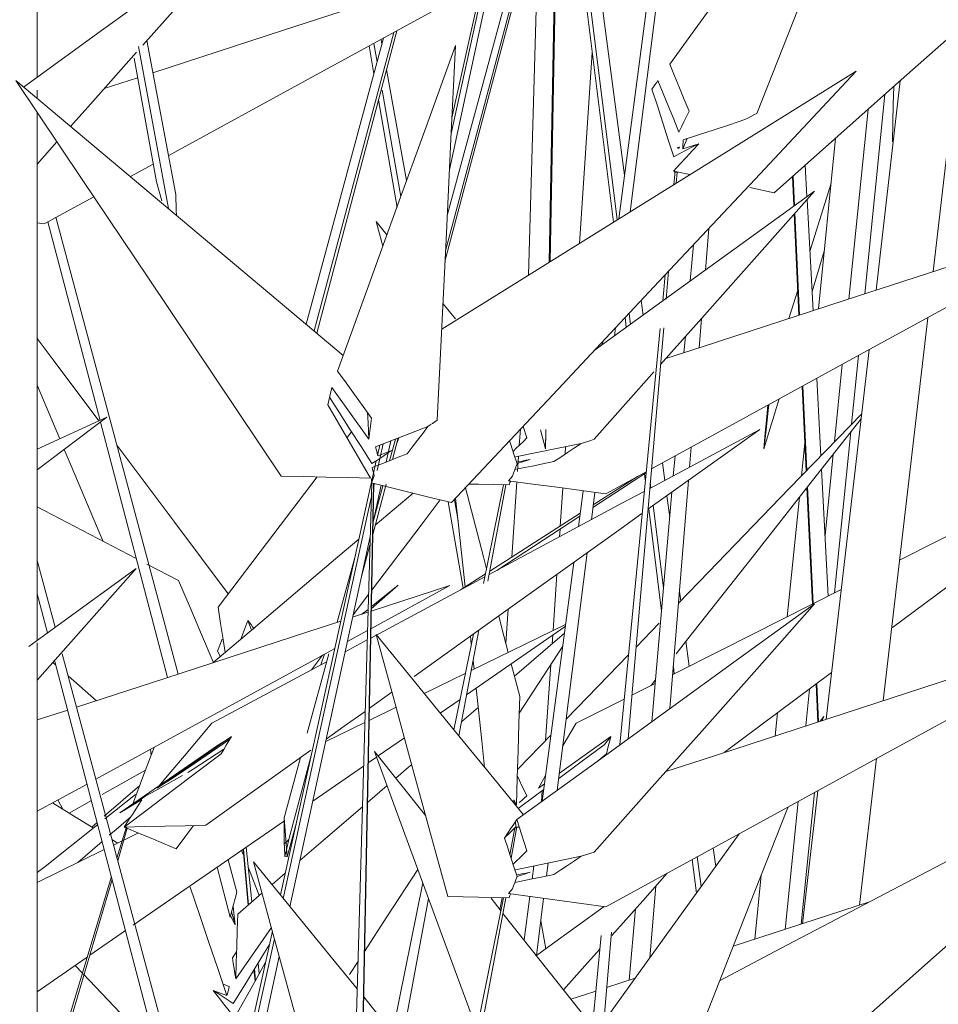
# Model space of a CAD drawing. Header units: millimetres. Extents: x -18075 to 21287, y -2450 to 10088.
# Tile 27 of 47: x -3680 to -3504, y 4723 to 4911. Entities that reach past the tile are written whole.
import ezdxf

# ---------------------------------------------------------------- set-up
doc = ezdxf.new("R2010")
doc.units = ezdxf.units.MM
doc.layers.add('I-FURN', color=30, linetype='Continuous', lineweight=18)

# ---------------------------------------------------------------- blocks, each defined once
blk = doc.blocks.new('Furniture_Interior-Artwork-Decoration_Gotessons_Bambu - Default-470366-East')
at = {"layer": 'I-FURN'}
for p, q in [((-3676.74, 5005.68), (-3676.76, 4900.36)), ((-3551.1, 4971.25), (-3563.28, 4874.55)), ((-3575.14, 4942.4), (-3566.49, 4872.55)), ((-3565.75, 4873.01), (-3574.34, 4941.37)), ((-3571.79, 4938.09), (-3564.34, 4881.57)), ((-3577.61, 4925.81), (-3578.8, 4864.89)), ((-3578.6, 4865.01), (-3577.44, 4925.91)), ((-3583.46, 4922.61), (-3598.72, 4865.02)), ((-3583.9, 4922.37), (-3598.61, 4867.1)), ((-3580.96, 4923.98), (-3582.73, 4862.44)), ((-3565.44, 4873.2), (-3558.96, 4922.5)), ((-3598.29, 4873.82), (-3585.37, 4921.57)), ((-3589.98, 4919.05), (-3597.86, 4882.6)), ((-3591.2, 4918.38), (-3597.52, 4889.56)), ((-3597.38, 4892.53), (-3591.74, 4918.08)), ((-3607.95, 4909.21), (-3623.28, 4851.35)), ((-3499.85, 4910.04), (-3505.3, 4863.1)), ((-3650.23, 4877.9), (-3655.79, 4907.36)), ((-3625.3, 4853.04), (-3610.48, 4907.82)), ((-3608.54, 4908.89), (-3623.75, 4851.74)), ((-3610.95, 4907.57), (-3610.79, 4906.68)), ((-3657.37, 4906.18), (-3651.65, 4875.16)), ((-3613.24, 4906.31), (-3612.32, 4901)), ((-3611.71, 4903.25), (-3612.34, 4906.8)), ((-3658.23, 4903.96), (-3653.94, 4880.3)), ((-3573, 4868.5), (-3570.52, 4905.07)), ((-3609.91, 4901.83), (-3606.06, 4880.57)), ((-3657.56, 4900.24), (-3663.95, 4898.15)), ((-3676.76, 4897.82), (-3676.76, 4896.24)), ((-3607.17, 4877.49), (-3610.76, 4897.82)), ((-3516.21, 4859.55), (-3511.56, 4899.64)), ((-3611.45, 4895.99), (-3607.88, 4875.37)), ((-3514.51, 4897.02), (-3518.36, 4858.85)), ((-3521.39, 4857.86), (-3517.72, 4894.16)), ((-3676.76, 4893.55), (-3676.77, 4792.53)), ((-3553.21, 4886.59), (-3552.37, 4888.57)), ((-3527.24, 4855.96), (-3523.94, 4888.65)), ((-3512.81, 4888.84), (-3513.07, 4887.95)), ((-3673, 4887.95), (-3676.76, 4883.71)), ((-3553.21, 4886.59), (-3550.15, 4887.59)), ((-3658.95, 4881.29), (-3654.55, 4883.7)), ((-3529.76, 4883.48), (-3529.44, 4877.49)), ((-3554.71, 4881.7), (-3554.89, 4879.76)), ((-3554.71, 4882.18), (-3554.73, 4882.02)), ((-3554.28, 4882.11), (-3554.46, 4880.04)), ((-3551.83, 4881.67), (-3554.31, 4882.2)), ((-3554.29, 4882.14), (-3554.28, 4882.11)), ((-3532.19, 4881.31), (-3531.93, 4875.68)), ((-3531.83, 4875.76), (-3532.09, 4881.4)), ((-3653.94, 4880.3), (-3652.93, 4876.65)), ((-3535.7, 4878.2), (-3540.35, 4879.2)), ((-3524.81, 4880.01), (-3528.87, 4866.96)), ((-3675.43, 4872.27), (-3665.96, 4877.45)), ((-3529.41, 4876.94), (-3528.26, 4855.62)), ((-3649.77, 4786.06), (-3673.19, 4873.5)), ((-3531.86, 4874.18), (-3530.96, 4854.74)), ((-3530.85, 4854.78), (-3531.76, 4874.29)), ((-3676.76, 4872.45), (-3675.43, 4872.27)), ((-3674.73, 4872.66), (-3664.75, 4834.61)), ((-3609.83, 4870.15), (-3611.9, 4872.68)), ((-3611.9, 4872.68), (-3610.61, 4867.98)), ((-3548.22, 4871.38), (-3548.86, 4863.41)), ((-3551.77, 4861.31), (-3551.17, 4868.24)), ((-3526.12, 4867.02), (-3528.46, 4859.33)), ((-3556.57, 4862.48), (-3557.05, 4857.48)), ((-3555.92, 4863.17), (-3556.38, 4857.83)), ((-3531.18, 4859.54), (-3532.87, 4854.12)), ((-3596.69, 4854.05), (-3599.1, 4857.01)), ((-3561.18, 4857.56), (-3560.81, 4854.76)), ((-3563.23, 4853.01), (-3563.49, 4855.09)), ((-3564.23, 4854.3), (-3564.01, 4852.45)), ((-3549.61, 4854.15), (-3550.07, 4848.52)), ((-3506.32, 4854.28), (-3514.83, 4780.94)), ((-3566.07, 4852.34), (-3566.27, 4850.81)), ((-3557.56, 4852.2), (-3565.28, 4772.47)), ((-3556.85, 4852.35), (-3563.66, 4773.64)), ((-3552.97, 4847.57), (-3552.7, 4850.67)), ((-3568.61, 4849.11), (-3568.52, 4849.73)), ((-3525.74, 4777.39), (-3517.53, 4848.14)), ((-3519.56, 4847.03), (-3520.88, 4833.91)), ((-3524.15, 4830.53), (-3522.66, 4845.34)), ((-3676.77, 4841.39), (-3672.44, 4831.07)), ((-3527.57, 4842.65), (-3526.78, 4827.81)), ((-3613.3, 4831.05), (-3620.41, 4840.91)), ((-3530.33, 4841.14), (-3529.58, 4824.91)), ((-3529.46, 4825.03), (-3530.22, 4841.2)), ((-3534.75, 4838.72), (-3537.66, 4829.19)), ((-3676.77, 4829.08), (-3663.45, 4835.21)), ((-3663.45, 4835.21), (-3676.77, 4825.14)), ((-3664.66, 4834.29), (-3651.83, 4785.39)), ((-3616.61, 4832.46), (-3617.47, 4831.33)), ((-3612.04, 4829.56), (-3601.98, 4833.45)), ((-3584.5, 4829.85), (-3584.29, 4832.91)), ((-3583.77, 4833.47), (-3583.05, 4831.27)), ((-3580.44, 4832.84), (-3579.5, 4829.19)), ((-3579.43, 4832.86), (-3579.5, 4829.19)), ((-3579.5, 4829.19), (-3579.39, 4832.24)), ((-3559.86, 4817.6), (-3538.48, 4832.87)), ((-3538.48, 4832.87), (-3559.51, 4821.6)), ((-3521.03, 4832.43), (-3524.15, 4801.58)), ((-3610.56, 4830.14), (-3611.69, 4825.03)), ((-3609.09, 4830.71), (-3609.97, 4826.66)), ((-3608.21, 4831.04), (-3609.32, 4826.9)), ((-3607.66, 4831.26), (-3608.75, 4827.13)), ((-3607.94, 4830.19), (-3607.56, 4831.3)), ((-3585.24, 4827.64), (-3572.65, 4830.21)), ((-3530.46, 4824), (-3529.83, 4830.28)), ((-3611.65, 4827.89), (-3611.21, 4829.89)), ((-3575.73, 4828.16), (-3575.63, 4829.6)), ((-3551.6, 4829.49), (-3551.91, 4825.67)), ((-3525.96, 4812.6), (-3524.39, 4828.17)), ((-3630.23, 4743.76), (-3611.87, 4826.9)), ((-3584.84, 4824.83), (-3584.64, 4827.76)), ((-3557.08, 4826.49), (-3556.64, 4823.13)), ((-3555.02, 4824), (-3554.69, 4827.8)), ((-3567.93, 4820.55), (-3560.24, 4824.77)), ((-3560.53, 4824.4), (-3560.39, 4823.22)), ((-3526.64, 4825.31), (-3525.34, 4800.98)), ((-3612.74, 4822.65), (-3617.1, 4671.33)), ((-3612.39, 4822.56), (-3615.25, 4676.46)), ((-3615.16, 4676.72), (-3612.37, 4822.55)), ((-3612.77, 4823.42), (-3612.77, 4823.27)), ((-3610, 4822.43), (-3612.56, 4812.75)), ((-3612.24, 4822.52), (-3612.39, 4821.83)), ((-3586.57, 4823.07), (-3585.81, 4823.95)), ((-3585.95, 4808.44), (-3584.97, 4822.85)), ((-3570.34, 4818.44), (-3561.86, 4823.88)), ((-3559.3, 4821.71), (-3559.42, 4822.68)), ((-3552.12, 4823.13), (-3555.65, 4779.45)), ((-3610.93, 4822.2), (-3612.52, 4814.85)), ((-3610.59, 4822.12), (-3612.5, 4814.95)), ((-3612.09, 4814.53), (-3604.82, 4820.69)), ((-3587.49, 4822.28), (-3591.32, 4803.38)), ((-3587.06, 4822.27), (-3590.51, 4803.83)), ((-3576.66, 4814.39), (-3576.17, 4821.66)), ((-3573.19, 4814.26), (-3572.28, 4821.14)), ((-3570.04, 4820.84), (-3570.7, 4815.59)), ((-3559.13, 4776.93), (-3555.3, 4820.86)), ((-3529.43, 4821.76), (-3528.4, 4799.43)), ((-3528.27, 4799.5), (-3529.32, 4821.91)), ((-3612.84, 4819.77), (-3629.67, 4743.08)), ((-3598.11, 4819.03), (-3595.24, 4802.49)), ((-3596.22, 4815.41), (-3596.93, 4819.44)), ((-3556.25, 4820.18), (-3555.71, 4816.09)), ((-3533.19, 4797.02), (-3530.87, 4819.93)), ((-3559.71, 4817.71), (-3557.28, 4798.12)), ((-3556.89, 4802.58), (-3558.87, 4818.31)), ((-3572.92, 4816.29), (-3588.82, 4805.88)), ((-3576.8, 4812.32), (-3576.7, 4813.81)), ((-3613.05, 4812.4), (-3628.39, 4741.51)), ((-3613.1, 4810.72), (-3614.82, 4804.24)), ((-3571.49, 4809.29), (-3577.22, 4763.82)), ((-3673.35, 4795.02), (-3676.77, 4807.8)), ((-3619.35, 4795.97), (-3615.81, 4809.04)), ((-3580.09, 4761.74), (-3574.08, 4807.44)), ((-3649.74, 4803.98), (-3655.78, 4807.12)), ((-3591.08, 4804.66), (-3612.94, 4792.94)), ((-3595.77, 4802.15), (-3590.97, 4805.22)), ((-3578.02, 4794.36), (-3577.29, 4805.15)), ((-3612.91, 4794.73), (-3597.82, 4802.99)), ((-3597.82, 4802.99), (-3612.85, 4798.09)), ((-3612.84, 4798.57), (-3607.66, 4803.05)), ((-3607.66, 4803.05), (-3612.83, 4798.94)), ((-3553.84, 4801.85), (-3553.6, 4800.06)), ((-3676.77, 4801.4), (-3674.82, 4793.95)), ((-3613.37, 4801.27), (-3616.3, 4797.41)), ((-3613.47, 4797.89), (-3616.4, 4796.93)), ((-3613.45, 4798.44), (-3614.62, 4797.51)), ((-3587.06, 4791.97), (-3586.62, 4798.48)), ((-3637.81, 4792.74), (-3636.44, 4796.32)), ((-3617.41, 4792.26), (-3613.57, 4794.36)), ((-3592.26, 4794.46), (-3596.04, 4774.2)), ((-3594.57, 4782.09), (-3575.7, 4795.14)), ((-3575.65, 4795.52), (-3593.7, 4786.71)), ((-3557.71, 4795.81), (-3562.14, 4791.23)), ((-3642.25, 4790.45), (-3641.39, 4792.7)), ((-3593.28, 4793.72), (-3597.01, 4775.38)), ((-3593.84, 4793.33), (-3593.68, 4791.86)), ((-3575.87, 4793.87), (-3585.42, 4785.66)), ((-3578.19, 4791.87), (-3578.08, 4793.49)), ((-3552.59, 4792.35), (-3551.95, 4787.55)), ((-3676.77, 4792.06), (-3676.79, 4706.46)), ((-3641.74, 4789.45), (-3642.25, 4790.45)), ((-3584.5, 4778.59), (-3576.19, 4791.4)), ((-3673.38, 4788.46), (-3644.83, 4679.63)), ((-3643.5, 4683.63), (-3671.99, 4789.95)), ((-3625.1, 4774.71), (-3620.98, 4789.95)), ((-3622.15, 4789.67), (-3624.28, 4786.86)), ((-3622.48, 4787.82), (-3621.78, 4789.87)), ((-3593.34, 4788.67), (-3593.16, 4786.98)), ((-3673.78, 4788.27), (-3673.19, 4787.75)), ((-3621.4, 4788.41), (-3643.38, 4776.62)), ((-3584.4, 4781.74), (-3586.03, 4788)), ((-3579.45, 4773.31), (-3578.46, 4787.9)), ((-3554.82, 4786.11), (-3555, 4787.51)), ((-3670.85, 4785.69), (-3665.45, 4780.95)), ((-3594.84, 4786.16), (-3602.68, 4782.33)), ((-3559.26, 4783.87), (-3558.43, 4784.93)), ((-3558.49, 4784.26), (-3562.93, 4782.02)), ((-3529.65, 4776.11), (-3528.93, 4783.18)), ((-3527.69, 4784.1), (-3527.36, 4776.86)), ((-3527.22, 4776.9), (-3527.56, 4784.2)), ((-3613.2, 4779.49), (-3608.88, 4782.58)), ((-3599.63, 4778.59), (-3595.84, 4781.21)), ((-3564.45, 4781.25), (-3573.64, 4776.62)), ((-3670.94, 4779.16), (-3676.78, 4777.26)), ((-3608.09, 4779.69), (-3613.25, 4777.17)), ((-3592.37, 4779.68), (-3595.52, 4776.96)), ((-3535.49, 4774.21), (-3535.04, 4778.63)), ((-3526.88, 4777.02), (-3526.22, 4777.93)), ((-3526.22, 4777.93), (-3526.53, 4777.13)), ((-3614.08, 4776.77), (-3621.55, 4773.12)), ((-3653.83, 4764.21), (-3639.58, 4774.08)), ((-3611.51, 4770.37), (-3606.49, 4773.84)), ((-3578.43, 4774.37), (-3584.77, 4767.81)), ((-3576.81, 4767.08), (-3566.97, 4774.08)), ((-3655.08, 4771.64), (-3654.99, 4770.48)), ((-3641.07, 4771.66), (-3646.95, 4767.81)), ((-3644.53, 4757.11), (-3624.41, 4771.49)), ((-3572.63, 4769.24), (-3568.22, 4772.48)), ((-3629.48, 4758.54), (-3626.35, 4770.1)), ((-3624.27, 4770.74), (-3628.63, 4754.35)), ((-3613.41, 4769.06), (-3611.8, 4770.17)), ((-3612.2, 4771.24), (-3602.4, 4758.88)), ((-3567.8, 4770.79), (-3569.59, 4769.34)), ((-3516.12, 4769.86), (-3519.37, 4741.8)), ((-3624.02, 4761.73), (-3614.32, 4768.43)), ((-3656.06, 4767.62), (-3664.32, 4762.99)), ((-3579.45, 4766.61), (-3580.84, 4764.21)), ((-3663.94, 4758.82), (-3657.15, 4764.71)), ((-3609.79, 4764.69), (-3613.55, 4761.46)), ((-3580.84, 4764.21), (-3579.66, 4765.06)), ((-3657.99, 4762.99), (-3663.81, 4758.36)), ((-3580.24, 4761.63), (-3580.1, 4763.75)), ((-3528.01, 4763.35), (-3530.55, 4738.16)), ((-3530.28, 4738.25), (-3527.33, 4763.72)), ((-3671.89, 4760.17), (-3672.81, 4761.96)), ((-3666.39, 4761.83), (-3670.67, 4759.43)), ((-3658.53, 4761), (-3656.73, 4762)), ((-3585.53, 4762), (-3585.61, 4761.42)), ((-3585.04, 4761), (-3585.53, 4762)), ((-3585.48, 4761.27), (-3585.53, 4762)), ((-3533.58, 4737.17), (-3531.11, 4761.66)), ((-3629.49, 4753.55), (-3629.48, 4758.54)), ((-3628.91, 4751.04), (-3629.48, 4758.54)), ((-3666.32, 4756.76), (-3665.3, 4757.65)), ((-3661.51, 4750.83), (-3659.76, 4756.62)), ((-3659.54, 4756.52), (-3661.37, 4750.31)), ((-3659.69, 4756.59), (-3659.74, 4756.43)), ((-3659.71, 4756.6), (-3659.65, 4756.57)), ((-3646.83, 4757.06), (-3650.2, 4752.61)), ((-3627.17, 4757.62), (-3628.91, 4751.04)), ((-3586.28, 4751.46), (-3585.33, 4756.62)), ((-3585.18, 4756.75), (-3585.25, 4757.8)), ((-3585.18, 4756.75), (-3585.25, 4757.8)), ((-3585.18, 4756.75), (-3584.53, 4756.76)), ((-3585.02, 4756.59), (-3585.09, 4756.6)), ((-3585.05, 4756.57), (-3585.02, 4756.59)), ((-3585.05, 4756.57), (-3585.02, 4756.59)), ((-3585.02, 4756.59), (-3585.04, 4756.43)), ((-3585.02, 4756.59), (-3585.04, 4756.43)), ((-3584.99, 4758.19), (-3583.05, 4752.21)), ((-3657.38, 4755.63), (-3660.21, 4754.25)), ((-3585.12, 4756.11), (-3586.06, 4750.78)), ((-3669.02, 4749.95), (-3664.34, 4754)), ((-3661.33, 4753.7), (-3662.46, 4754.4)), ((-3660.39, 4754.16), (-3662.17, 4753.29)), ((-3636.76, 4752.91), (-3635.69, 4742.42)), ((-3547.37, 4752.75), (-3546.9, 4749.22)), ((-3663.93, 4752.43), (-3676.78, 4746.16)), ((-3637.27, 4751.35), (-3637.64, 4752.3)), ((-3637.38, 4752.49), (-3636.4, 4741.8)), ((-3636.33, 4741.86), (-3637.31, 4752.53)), ((-3628.91, 4751.04), (-3629.36, 4751.1)), ((-3585.24, 4748.58), (-3572.65, 4751.16)), ((-3549.7, 4745.35), (-3550.42, 4751.09)), ((-3642.31, 4749.07), (-3639.81, 4739.53)), ((-3638.57, 4744.28), (-3640.24, 4750.51)), ((-3634.27, 4743.64), (-3636.33, 4748.94)), ((-3582.05, 4746.82), (-3581.73, 4749.3)), ((-3578.98, 4749.86), (-3579.29, 4747.39)), ((-3551.39, 4750.55), (-3550.59, 4744.1)), ((-3675.25, 4705.17), (-3662.58, 4747.28)), ((-3629.31, 4747.9), (-3631.83, 4745.73)), ((-3539.42, 4735.27), (-3538.18, 4747.55)), ((-3662.43, 4746.72), (-3674.8, 4704.79)), ((-3602.95, 4746.07), (-3608.76, 4717.47)), ((-3558.39, 4745.45), (-3559.5, 4731.74)), ((-3633.75, 4744.08), (-3638.38, 4740.1)), ((-3587.49, 4743.23), (-3608.76, 4638.41)), ((-3587.06, 4743.22), (-3607.03, 4636.29)), ((-3588.21, 4740.98), (-3587.8, 4743.23)), ((-3586.57, 4744.01), (-3585.81, 4744.9)), ((-3583.59, 4735.14), (-3582.49, 4743.46)), ((-3601.85, 4743.07), (-3607.03, 4715.35)), ((-3589.9, 4743.11), (-3587.97, 4740.67)), ((-3579.83, 4743.1), (-3581.2, 4732.17)), ((-3517.49, 4742.42), (-3543.55, 4733.93)), ((-3639.85, 4739.71), (-3639.81, 4739.53)), ((-3639.56, 4740.5), (-3638.91, 4738.05)), ((-3563.44, 4727.44), (-3562.25, 4741.1)), ((-3580.37, 4738.78), (-3579.41, 4733.47)), ((-3666.71, 4732.2), (-3659.86, 4736.94)), ((-3644.46, 4679.31), (-3631.76, 4736.8)), ((-3638.78, 4727.7), (-3631.92, 4737.53)), ((-3568.81, 4736.02), (-3570.49, 4718.62)), ((-3566.86, 4736.62), (-3568.34, 4719.48)), ((-3631.37, 4735.34), (-3643.79, 4678.75)), ((-3630.45, 4731.99), (-3642.25, 4677.46)), ((-3639.42, 4731.69), (-3638.61, 4732.85)), ((-3676.78, 4725.23), (-3667.22, 4731.85)), ((-3669.52, 4730.26), (-3668.13, 4728.81)), ((-3634.5, 4730.72), (-3634.29, 4728.66)), ((-3616.98, 4728.5), (-3615.4, 4730.94)), ((-3667.98, 4728.65), (-3656, 4716.09)), ((-3635.28, 4729.48), (-3635.07, 4727.25)), ((-3634.99, 4727.4), (-3635.19, 4729.58)), ((-3641.2, 4726.67), (-3640, 4726.21)), ((-3562.34, 4727.8), (-3567.78, 4726.03)), ((-3640.46, 4724.48), (-3643.1, 4725.49))]:
    blk.add_line(p, q, dxfattribs=at)
at = {"layer": 'I-FURN', "flags": 128}
for points in [[(-3555.69, 4902.82), (-3544.46, 4918.41), (-3533.23, 4933.99), (-3522, 4949.57), (-3510.77, 4965.16)], [(-3510.77, 4965.16), (-3517.84, 4947.22), (-3524.9, 4929.28), (-3531.97, 4911.34), (-3539.03, 4893.4)], [(-3442.72, 4960.8), (-3465.96, 4940.15), (-3489.21, 4919.5), (-3512.45, 4898.85), (-3535.7, 4878.2)], [(-3679.39, 4898.45), (-3678.24, 4899.28), (-3664, 4909.6), (-3649.75, 4919.92), (-3635.5, 4930.24)], [(-3635.5, 4930.24), (-3646.03, 4918.36), (-3656.57, 4906.48)], [(-3575.48, 4926.98), (-3602.65, 4918.13), (-3629.82, 4909.27), (-3654.63, 4901.19)], [(-3651.58, 4885.32), (-3650.44, 4885.95), (-3625.46, 4899.63), (-3600.47, 4913.3), (-3575.48, 4926.98)], [(-3619.27, 4844.07), (-3613.63, 4859.65), (-3607.99, 4875.24), (-3602.35, 4890.82), (-3596.71, 4906.4)], [(-3596.71, 4906.4), (-3597.58, 4888.46), (-3598.45, 4870.52), (-3599.32, 4852.58), (-3600.19, 4834.64)], [(-3657.78, 4905.12), (-3667.1, 4894.6), (-3670.39, 4890.89)], [(-3552.01, 4893.8), (-3552.93, 4896.06), (-3553.85, 4898.31), (-3554.77, 4900.57), (-3555.69, 4902.82)], [(-3630.08, 4823.95), (-3642.78, 4842.89), (-3655.48, 4861.83), (-3668.19, 4880.77), (-3680.89, 4899.71)], [(-3680.89, 4899.71), (-3664.13, 4885.65), (-3647.38, 4871.58), (-3630.63, 4857.52), (-3618.18, 4847.07)], [(-3520, 4901.47), (-3541.49, 4888.11), (-3562.97, 4874.74), (-3584.45, 4861.37), (-3599.34, 4852.11)], [(-3597.46, 4818.87), (-3578.1, 4839.52), (-3558.73, 4860.17), (-3539.37, 4880.82), (-3520, 4901.47)], [(-3559.11, 4898.07), (-3558.82, 4898.47), (-3558.54, 4898.87), (-3558.25, 4899.27), (-3557.96, 4899.67)], [(-3557.96, 4899.67), (-3556.96, 4897.2), (-3555.95, 4894.74), (-3554.94, 4892.27), (-3553.94, 4889.8)], [(-3554.94, 4885.1), (-3555.98, 4888.34), (-3557.03, 4891.59), (-3558.07, 4894.83), (-3559.11, 4898.07)], [(-3512.83, 4898.51), (-3512.91, 4895.24), (-3512.99, 4891.59), (-3513.07, 4887.95)], [(-3553.94, 4889.8), (-3553.45, 4890.8), (-3552.97, 4891.8), (-3552.49, 4892.8), (-3552.01, 4893.8)], [(-3541.31, 4892.21), (-3544.27, 4891.24), (-3547.22, 4890.26), (-3550.18, 4889.29), (-3553.14, 4888.32)], [(-3539.03, 4893.4), (-3539.6, 4893.1), (-3540.17, 4892.8), (-3540.74, 4892.51), (-3541.31, 4892.21)], [(-3555, 4882.34), (-3553.79, 4883.65), (-3552.58, 4884.97), (-3551.37, 4886.28), (-3550.15, 4887.59)], [(-3550.15, 4887.59), (-3551.35, 4886.97), (-3552.55, 4886.35), (-3553.75, 4885.72), (-3554.94, 4885.1)], [(-3554.26, 4886.82), (-3554.18, 4886.79), (-3554.09, 4886.77), (-3554, 4886.75), (-3553.91, 4886.72)], [(-3553.86, 4886.91), (-3553.96, 4886.89), (-3554.06, 4886.87), (-3554.16, 4886.84)], [(-3553.91, 4886.72), (-3553.9, 4886.77), (-3553.89, 4886.82), (-3553.88, 4886.87), (-3553.86, 4886.91)], [(-3553.14, 4888.32), (-3553.15, 4887.89), (-3553.17, 4887.45), (-3553.19, 4887.02), (-3553.21, 4886.59)], [(-3554.66, 4882.27), (-3554.83, 4882.3), (-3555, 4882.34)], [(-3554.73, 4882.02), (-3554.72, 4881.94), (-3554.72, 4881.86), (-3554.71, 4881.78), (-3554.71, 4881.7)], [(-3554.72, 4881.74), (-3554.73, 4881.81), (-3554.73, 4881.88), (-3554.73, 4881.95), (-3554.73, 4882.02)], [(-3554.71, 4882.18), (-3554.61, 4882.19), (-3554.51, 4882.2), (-3554.41, 4882.21), (-3554.31, 4882.21)], [(-3554.28, 4882.11), (-3554.39, 4882.13), (-3554.5, 4882.14), (-3554.6, 4882.16), (-3554.71, 4882.18)], [(-3554.31, 4882.21), (-3554.3, 4882.19), (-3554.29, 4882.16)], [(-3650.13, 4873.88), (-3650.15, 4874.85), (-3650.23, 4877.9)], [(-3570.15, 4848), (-3556.5, 4857.88), (-3542.25, 4868.2), (-3528, 4878.53)], [(-3528, 4878.53), (-3538.54, 4866.64), (-3549.07, 4854.76), (-3557.46, 4845.3)], [(-3559.19, 4825.34), (-3542.95, 4834.23), (-3517.96, 4847.91), (-3492.97, 4861.58), (-3467.99, 4875.26)], [(-3467.99, 4875.26), (-3495.15, 4866.41), (-3522.32, 4857.56), (-3549.49, 4848.7), (-3556.45, 4846.44)], [(-3664.96, 4834.52), (-3673.7, 4846.22), (-3676.77, 4850.33)], [(-3612.77, 4835.05), (-3614.39, 4837.3), (-3616.02, 4839.56), (-3617.64, 4841.81), (-3619.27, 4844.07)], [(-3558.72, 4843.89), (-3559.61, 4842.88), (-3570.14, 4831)], [(-3620.41, 4840.91), (-3620.59, 4840.09), (-3620.77, 4839.27), (-3620.95, 4838.45), (-3621.13, 4837.62)], [(-3621.13, 4837.62), (-3619.09, 4834.11), (-3617.04, 4830.6), (-3615, 4827.09), (-3612.95, 4823.58)], [(-3612.72, 4826.34), (-3614.78, 4829.59), (-3616.85, 4832.83), (-3618.92, 4836.08), (-3620.82, 4839.06)], [(-3536.75, 4837.62), (-3536.88, 4836.49), (-3537.27, 4832.84), (-3537.66, 4829.19)], [(-3537.66, 4829.19), (-3537.4, 4832.24), (-3537.13, 4835.29), (-3536.94, 4837.52)], [(-3613.54, 4836.12), (-3613.45, 4834.15), (-3613.3, 4831.05)], [(-3518.95, 4835.9), (-3532.75, 4821.63), (-3550.09, 4803.69), (-3554.02, 4799.63)], [(-3613.3, 4831.05), (-3613.17, 4832.05), (-3613.03, 4833.05), (-3612.9, 4834.05), (-3612.77, 4835.05)], [(-3600.19, 4834.64), (-3600.64, 4834.35), (-3601.09, 4834.05), (-3601.53, 4833.75), (-3601.98, 4833.45)], [(-3554.47, 4789.95), (-3552.22, 4792.82), (-3539.95, 4808.4), (-3527.68, 4823.98), (-3519.07, 4834.93)], [(-3601.98, 4833.45), (-3602.98, 4832.14), (-3603.99, 4830.83), (-3604.99, 4829.51), (-3605.99, 4828.2)], [(-3513.04, 4794.99), (-3487.56, 4813.93), (-3462.08, 4832.87)], [(-3462.08, 4832.87), (-3489.97, 4818.81), (-3511.71, 4807.85)], [(-3584.92, 4826.32), (-3585.52, 4828.17), (-3586.12, 4830.01), (-3586.35, 4830.72)], [(-3585.68, 4828.69), (-3585.08, 4829.28), (-3584.4, 4829.94), (-3583.72, 4830.61), (-3583.05, 4831.27)], [(-3572.65, 4830.21), (-3573.95, 4829.34), (-3575.26, 4828.47), (-3576.57, 4827.6), (-3577.88, 4826.73)], [(-3570.14, 4831), (-3570.77, 4830.8), (-3571.39, 4830.61), (-3572.02, 4830.41), (-3572.65, 4830.21)], [(-3671.59, 4829.06), (-3670.28, 4825.93), (-3664.24, 4811.53)], [(-3640.23, 4801.4), (-3650.43, 4815.06), (-3661.51, 4829.9)], [(-3608.95, 4828.84), (-3609.89, 4828.21), (-3610.83, 4827.59), (-3611.77, 4826.97), (-3612.72, 4826.34)], [(-3605.99, 4828.2), (-3607.66, 4827.55), (-3609.34, 4826.9), (-3611.01, 4826.26), (-3612.68, 4825.61)], [(-3612.04, 4829.56), (-3611.92, 4829.13), (-3611.79, 4828.7), (-3611.67, 4828.27), (-3611.54, 4827.83)], [(-3611.54, 4827.83), (-3610.9, 4828.09), (-3610.25, 4828.34), (-3609.6, 4828.59), (-3608.95, 4828.84)], [(-3585.81, 4823.95), (-3585.59, 4824.54), (-3585.36, 4825.14), (-3585.14, 4825.73), (-3584.92, 4826.32)], [(-3577.88, 4826.73), (-3579.97, 4826.3), (-3582.06, 4825.88), (-3584.15, 4825.45), (-3585.34, 4825.2)], [(-3582.39, 4827.16), (-3583.71, 4826.74), (-3584.92, 4826.36)], [(-3584.83, 4826.66), (-3584.02, 4826.82), (-3583.2, 4826.99), (-3582.39, 4827.16)], [(-3612.68, 4825.61), (-3612.57, 4825.21), (-3612.47, 4824.8), (-3612.36, 4824.4), (-3612.25, 4824)], [(-3560.25, 4824.58), (-3564.77, 4821.63), (-3570.41, 4817.94)], [(-3623.2, 4823.8), (-3631.47, 4812.92), (-3642.16, 4798.86)], [(-3612.95, 4823.58), (-3617.24, 4823.67), (-3621.52, 4823.77), (-3625.8, 4823.86), (-3630.08, 4823.95)], [(-3612.25, 4824), (-3612.39, 4823.67), (-3612.53, 4823.33), (-3612.67, 4823), (-3612.81, 4822.66)], [(-3612.81, 4822.66), (-3608.97, 4821.71), (-3605.13, 4820.77), (-3601.3, 4819.82), (-3597.46, 4818.87)], [(-3612.77, 4823.42), (-3612.66, 4823.43), (-3612.56, 4823.44)], [(-3612.57, 4823.39), (-3612.67, 4823.41), (-3612.77, 4823.42)], [(-3612.77, 4823.27), (-3612.76, 4823.19), (-3612.75, 4823.11), (-3612.74, 4823.03)], [(-3612.75, 4823.06), (-3612.76, 4823.13), (-3612.76, 4823.2), (-3612.77, 4823.27)], [(-3594.13, 4822.42), (-3592.32, 4822.38), (-3589.38, 4822.32), (-3586.45, 4822.26)], [(-3586.57, 4823.07), (-3581.91, 4822.44), (-3577.25, 4821.81), (-3572.59, 4821.18), (-3567.93, 4820.55)], [(-3586.45, 4822.26), (-3586.37, 4822.48), (-3586.28, 4822.71), (-3586.2, 4822.93)], [(-3590.78, 4806.19), (-3591.37, 4808.48), (-3594.82, 4821.69)], [(-3560.6, 4821.01), (-3564.71, 4818.81), (-3590.27, 4805.1)], [(-3599.64, 4819.41), (-3603.31, 4814.56), (-3612.77, 4802.07)], [(-3596.68, 4819.7), (-3596.12, 4814.56), (-3594.85, 4802.74)], [(-3657.82, 4808.18), (-3675.43, 4817.35), (-3676.77, 4818.05)], [(-3604.65, 4785.61), (-3591.51, 4794.99), (-3564.99, 4813.93), (-3561.01, 4816.78)], [(-3590.15, 4805.75), (-3586.02, 4808.4), (-3572.85, 4816.84)], [(-3643.15, 4788.22), (-3635.01, 4795.11), (-3619.23, 4808.48), (-3615.18, 4811.91)], [(-3678.41, 4791.35), (-3672.08, 4795.93), (-3657.84, 4806.25)], [(-3657.84, 4806.25), (-3668.37, 4794.37), (-3676.78, 4784.89)], [(-3643.09, 4788.42), (-3645.3, 4793.61), (-3647.52, 4798.8), (-3649.74, 4803.98)], [(-3522.86, 4802.23), (-3545.75, 4790.68), (-3555.12, 4785.96)], [(-3642.16, 4798.86), (-3641.68, 4795.75), (-3641.19, 4792.65), (-3640.81, 4790.2)], [(-3584.99, 4758.19), (-3570.75, 4768.51), (-3556.5, 4778.83), (-3542.25, 4789.15), (-3528, 4799.47)], [(-3528, 4799.47), (-3538.54, 4787.59), (-3549.07, 4775.71), (-3559.61, 4763.83), (-3570.14, 4751.94)], [(-3618.65, 4796.2), (-3624.99, 4794.13), (-3652.15, 4785.28), (-3669.25, 4779.71)], [(-3636.44, 4796.32), (-3636.13, 4795.49), (-3635.83, 4794.67)], [(-3635.25, 4794.72), (-3635.54, 4795.12), (-3635.84, 4795.52), (-3636.14, 4795.92), (-3636.44, 4796.32)], [(-3586.6, 4790.18), (-3587.89, 4795.11), (-3588.43, 4797.19)], [(-3567.93, 4741.5), (-3542.95, 4755.17), (-3517.96, 4768.85), (-3492.97, 4782.53), (-3467.99, 4796.21)], [(-3467.99, 4796.21), (-3495.15, 4787.35), (-3522.32, 4778.5), (-3549.49, 4769.65), (-3556.45, 4767.38)], [(-3613.62, 4792.58), (-3617.15, 4790.68), (-3617.83, 4790.32)], [(-3583.72, 4759.11), (-3589.08, 4765.68), (-3596.69, 4774.99), (-3604.29, 4784.31), (-3611.9, 4793.62)], [(-3611.9, 4793.62), (-3608.47, 4781.08), (-3605.04, 4768.53), (-3601.61, 4755.99), (-3598.18, 4743.45)], [(-3665.55, 4765.91), (-3647.79, 4775.63), (-3622.8, 4789.31), (-3619.81, 4790.95)], [(-3563.63, 4789.68), (-3567.43, 4785.75), (-3575.51, 4777.39)], [(-3545.29, 4771.02), (-3538.52, 4776.05), (-3524.71, 4786.32)], [(-3592.76, 4783.34), (-3591.68, 4773.26), (-3591.13, 4768.19)], [(-3585.04, 4761), (-3584.88, 4766.18), (-3584.72, 4771.37), (-3584.56, 4776.56), (-3584.4, 4781.74)], [(-3621.45, 4773.61), (-3618.02, 4776.05), (-3614.02, 4778.91)], [(-3643.38, 4776.62), (-3645.99, 4773.52), (-3648.6, 4770.41), (-3651.22, 4767.31), (-3653.83, 4764.21)], [(-3573.64, 4776.62), (-3575.44, 4773.52), (-3576.15, 4772.29)], [(-3647.69, 4768.21), (-3644.43, 4770.47), (-3641.17, 4772.72), (-3639.85, 4773.64)], [(-3642.07, 4772.48), (-3641.45, 4772.88), (-3640.82, 4773.28), (-3640.2, 4773.68), (-3639.58, 4774.08)], [(-3639.58, 4774.08), (-3640.08, 4773.25), (-3640.58, 4772.43), (-3641.07, 4771.61), (-3641.57, 4770.79)], [(-3568.22, 4772.48), (-3567.91, 4772.88), (-3567.6, 4773.28), (-3567.28, 4773.68), (-3566.97, 4774.08)], [(-3568.22, 4772.48), (-3567.91, 4772.88), (-3567.6, 4773.28), (-3567.28, 4773.68)], [(-3566.97, 4774.08), (-3567.18, 4773.25), (-3567.39, 4772.43), (-3567.6, 4771.61), (-3567.8, 4770.79)], [(-3546.14, 4727.34), (-3534.47, 4733.48), (-3509.03, 4746.84), (-3483.59, 4760.21), (-3458.16, 4773.58)], [(-3458.16, 4773.58), (-3481.4, 4752.93), (-3504.65, 4732.27), (-3527.9, 4711.62), (-3529.28, 4710.39)], [(-3660.93, 4759.5), (-3656.22, 4762.75), (-3651.5, 4765.99), (-3646.78, 4769.24), (-3642.07, 4772.48)], [(-3658.53, 4761), (-3656.6, 4766.18), (-3654.66, 4771.37), (-3654.42, 4772)], [(-3576.94, 4766.07), (-3572.63, 4769.24), (-3568.22, 4772.48)], [(-3641.57, 4770.79), (-3646.21, 4767.28), (-3650.85, 4763.77), (-3655.48, 4760.26), (-3660.12, 4756.75)], [(-3592.63, 4717.97), (-3598.29, 4733.36), (-3605.24, 4752.3), (-3612.2, 4771.24)], [(-3653.83, 4764.21), (-3652.3, 4765.21), (-3650.76, 4766.21), (-3649.23, 4767.21), (-3647.69, 4768.21)], [(-3646.95, 4767.81), (-3647.45, 4767.51), (-3647.96, 4767.21)], [(-3605.09, 4768.73), (-3605.68, 4768.23), (-3608.14, 4766.12)], [(-3648.96, 4766.62), (-3650.71, 4765.65), (-3652.46, 4764.67), (-3654.21, 4763.7), (-3655.96, 4762.73)], [(-3584.87, 4766.51), (-3584.45, 4765.65), (-3583.98, 4764.67), (-3583.51, 4763.7), (-3583.04, 4762.73)], [(-3676.78, 4759.77), (-3672.78, 4761.96), (-3667.22, 4765)], [(-3584.73, 4760.34), (-3581.45, 4762.75), (-3579.8, 4763.96)], [(-3655.96, 4762.73), (-3656.6, 4762.29), (-3657.25, 4761.86), (-3657.89, 4761.43), (-3658.53, 4761)], [(-3583.04, 4762.73), (-3583.54, 4762.29), (-3584.04, 4761.86), (-3584.54, 4761.43)], [(-3583.04, 4762.73), (-3583.54, 4762.29), (-3584.04, 4761.86), (-3584.54, 4761.43)], [(-3666.04, 4756.59), (-3669.32, 4758.6), (-3673.85, 4761.37)], [(-3656.73, 4762), (-3657.78, 4761.38), (-3658.83, 4760.75), (-3659.88, 4760.13), (-3660.93, 4759.5)], [(-3660.12, 4756.75), (-3659.27, 4758.06), (-3658.42, 4759.37), (-3657.57, 4760.69), (-3656.73, 4762)], [(-3614.54, 4760.6), (-3622.03, 4754.17), (-3626.48, 4750.34)], [(-3533.04, 4760.59), (-3533.28, 4759.99), (-3540.35, 4742.05), (-3547.41, 4724.11), (-3554.48, 4706.17)], [(-3662.98, 4755.18), (-3661.68, 4756.3), (-3658.8, 4758.79)], [(-3665.19, 4757.26), (-3675.28, 4749.23), (-3676.78, 4748.04)], [(-3660.12, 4756.75), (-3656.22, 4756.84), (-3652.33, 4756.93), (-3648.43, 4757.02), (-3644.53, 4757.11)], [(-3659.77, 4756.61), (-3659.85, 4756.65), (-3659.94, 4756.68), (-3660.03, 4756.71)], [(-3659.83, 4756.15), (-3659.81, 4756.22), (-3659.78, 4756.29), (-3659.76, 4756.36), (-3659.74, 4756.43)], [(-3659.74, 4756.43), (-3659.76, 4756.35), (-3659.78, 4756.27), (-3659.79, 4756.19), (-3659.81, 4756.11)], [(-3650.2, 4752.61), (-3652.59, 4753.61), (-3654.98, 4754.61), (-3657.38, 4755.61), (-3659.77, 4756.61)], [(-3659.69, 4756.59), (-3659.71, 4756.6), (-3659.73, 4756.6), (-3659.75, 4756.61), (-3659.76, 4756.62)], [(-3659.54, 4756.52), (-3659.58, 4756.53), (-3659.61, 4756.55), (-3659.65, 4756.57), (-3659.69, 4756.59)], [(-3658.4, 4737.95), (-3656.1, 4739.54), (-3629.43, 4757.98)], [(-3587.32, 4754.64), (-3586.74, 4755.53), (-3586.15, 4756.42), (-3585.57, 4757.3), (-3584.99, 4758.19)], [(-3587.32, 4754.68), (-3586.36, 4755.61), (-3585.33, 4756.61)], [(-3585.33, 4756.61), (-3585.29, 4756.65), (-3585.25, 4756.68), (-3585.21, 4756.71)], [(-3585.02, 4756.59), (-3585.09, 4756.6), (-3585.17, 4756.6), (-3585.25, 4756.61), (-3585.33, 4756.62)], [(-3585.04, 4756.43), (-3585.06, 4756.35), (-3585.08, 4756.27), (-3585.1, 4756.19), (-3585.12, 4756.11)], [(-3585.12, 4756.15), (-3585.1, 4756.22), (-3585.08, 4756.29), (-3585.06, 4756.36), (-3585.04, 4756.43)], [(-3585.04, 4756.43), (-3585.06, 4756.35), (-3585.08, 4756.27), (-3585.1, 4756.19)], [(-3585.08, 4756.29), (-3585.06, 4756.36), (-3585.04, 4756.43)], [(-3584.92, 4747.27), (-3585.52, 4749.11), (-3586.12, 4750.96), (-3586.72, 4752.8), (-3587.32, 4754.64)], [(-3571.13, 4715.6), (-3559.9, 4731.18), (-3548.67, 4746.77), (-3542.4, 4755.47)], [(-3629.49, 4753.55), (-3629.27, 4753.75), (-3629.06, 4753.95), (-3628.85, 4754.15), (-3628.63, 4754.35)], [(-3629.36, 4751.1), (-3629.4, 4751.72), (-3629.43, 4752.33), (-3629.46, 4752.94), (-3629.49, 4753.55)], [(-3628.63, 4754.35), (-3628.82, 4753.54), (-3629, 4752.73), (-3629.18, 4751.91), (-3629.36, 4751.1)], [(-3585.68, 4749.63), (-3585.08, 4750.23), (-3584.4, 4750.89), (-3583.72, 4751.55), (-3583.05, 4752.21)], [(-3572.65, 4751.16), (-3573.95, 4750.29), (-3575.26, 4749.42), (-3576.57, 4748.55), (-3577.88, 4747.68)], [(-3570.14, 4751.94), (-3570.77, 4751.75), (-3571.39, 4751.55), (-3572.02, 4751.35), (-3572.65, 4751.16)], [(-3621.69, 4699.92), (-3625.12, 4712.47), (-3628.54, 4725.01), (-3631.97, 4737.56), (-3635.4, 4750.1)], [(-3635.4, 4750.1), (-3627.8, 4740.78), (-3620.19, 4731.47), (-3615.55, 4725.78)], [(-3614.1, 4732.94), (-3609.82, 4739.54), (-3603.9, 4748.66)], [(-3585.81, 4744.9), (-3585.59, 4745.49), (-3585.36, 4746.08), (-3585.14, 4746.67), (-3584.92, 4747.27)], [(-3577.88, 4747.68), (-3579.97, 4747.25), (-3582.06, 4746.82), (-3584.15, 4746.39), (-3585.34, 4746.15)], [(-3582.39, 4748.1), (-3583.71, 4747.69), (-3584.92, 4747.31)], [(-3584.83, 4747.6), (-3584.02, 4747.77), (-3583.2, 4747.93), (-3582.39, 4748.1)], [(-3556.21, 4747.92), (-3560.87, 4742.65), (-3566.75, 4736.02)], [(-3640.46, 4724.48), (-3642.22, 4729.67), (-3643.98, 4734.86), (-3645.73, 4740.04), (-3647.49, 4745.23)], [(-3639.81, 4739.53), (-3639.5, 4740.72), (-3639.19, 4741.91), (-3638.88, 4743.1), (-3638.57, 4744.28)], [(-3598.18, 4743.45), (-3595.25, 4743.39), (-3592.32, 4743.33), (-3589.38, 4743.26), (-3586.45, 4743.2)], [(-3586.57, 4744.01), (-3581.91, 4743.38), (-3577.25, 4742.75), (-3572.59, 4742.13), (-3567.93, 4741.5)], [(-3586.45, 4743.2), (-3586.37, 4743.43), (-3586.28, 4743.65), (-3586.2, 4743.88)], [(-3639.26, 4741.63), (-3639.13, 4740.25), (-3638.91, 4738.05)], [(-3581.22, 4732.16), (-3578.83, 4733.89), (-3568.27, 4741.54)], [(-3638.91, 4738.05), (-3639.18, 4738.6), (-3639.44, 4739.15), (-3639.71, 4739.71)], [(-3638.38, 4740.1), (-3638.48, 4737), (-3638.58, 4733.9), (-3638.68, 4730.8), (-3638.78, 4727.7)], [(-3587.62, 4740.23), (-3578.76, 4729.05), (-3569.69, 4717.6)], [(-3639.24, 4722.99), (-3637.25, 4726.23), (-3635.26, 4729.48), (-3633.27, 4732.72), (-3632.33, 4734.25)], [(-3569.08, 4733.4), (-3571.41, 4730.77), (-3576.01, 4725.58)], [(-3638.78, 4727.7), (-3638.94, 4728.7), (-3639.1, 4729.7), (-3639.26, 4730.69), (-3639.42, 4731.69)], [(-3633.11, 4730.76), (-3635.08, 4727.25), (-3637.05, 4723.74), (-3639.02, 4720.23)], [(-3643.1, 4725.49), (-3642.13, 4724.86), (-3641.17, 4724.24), (-3640.21, 4723.61), (-3639.24, 4722.99)], [(-3639.02, 4720.23), (-3640.04, 4721.55), (-3641.06, 4722.86), (-3642.08, 4724.17), (-3643.1, 4725.49)], [(-3640, 4726.21), (-3640.12, 4725.78), (-3640.23, 4725.35), (-3640.35, 4724.91), (-3640.46, 4724.48)], [(-3569.86, 4725.35), (-3571.83, 4724.71), (-3574.6, 4723.81)], [(-3614.27, 4724.22), (-3612.59, 4722.16), (-3606.06, 4714.17)]]:
    blk.add_lwpolyline(points, dxfattribs=at)

msp = doc.modelspace()

# ---------------------------------------------------------------- block references
at = {"layer": 'I-FURN'}
msp.add_blockref('Furniture_Interior-Artwork-Decoration_Gotessons_Bambu - Default-470366-East', (0, 0), dxfattribs=at)

doc.saveas('drawing.dxf')
